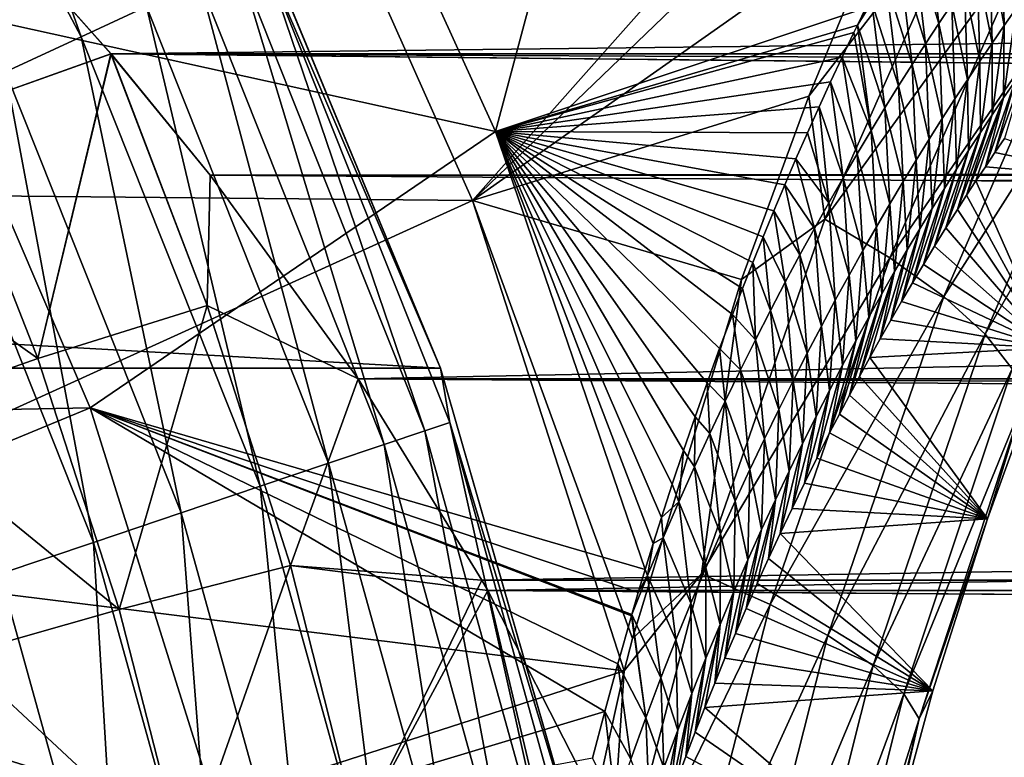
# Model space of a CAD drawing. Header units: metres. Extents: x -99 to 99, y -314 to 25.
# Tile 125 of 256: x -59.42 to -55.21, y 4.94 to 8.1. Entities that reach past the tile are written whole.
import ezdxf

# ---------------------------------------------------------------- set-up
doc = ezdxf.new("R2010")
doc.units = ezdxf.units.M
doc.layers.add('solid_K2442E1000C35', color=7, linetype='CONTINUOUS')

msp = doc.modelspace()

# ---------------------------------------------------------------- linework, layer by layer
at = {"layer": 'solid_K2442E1000C35'}
for points in [[(-54.89637, 10.238478, 103.714195), (-58.347538, 9.257094, 105.459549), (-57.484703, 7.322851, 105.459549)], [(-55.335217, 9.391547, 104.115356), (-54.89637, 10.238478, 103.714195), (-57.484703, 7.322851, 105.459549)], [(-56.709774, 10.154054, 81.183411), (-57.386185, 7.61794, 74.414452), (-58.206509, 9.419085, 74.414452)], [(-56.709774, 10.154054, 81.183411), (-55.803402, 8.14684, 81.179504), (-57.386185, 7.61794, 74.414452)], [(-59.86306, 10.010114, -0.894368), (-60.127197, 9.851189, -0.585731), (-59.158073, 8.023229, -0.585731)], [(-58.878304, 8.152664, -0.894368), (-59.86306, 10.010114, -0.894368), (-59.158073, 8.023229, -0.585731)], [(-59.158073, 8.023229, -0.585731), (-60.127197, 9.851189, -0.585731), (-59.482277, 7.873238, -0.335373)], [(-58.206509, 9.419085, 74.414452), (-57.386185, 7.61794, 74.414452), (-59.86005, 8.162285, 67.748955)], [(-55.71637, 8.569059, 104.461075), (-55.335217, 9.391547, 104.115356), (-57.484703, 7.322851, 105.459549)], [(-58.347538, 9.257094, 105.459549), (-62.313984, 8.842212, 106.922951), (-61.492214, 7.36167, 106.922951)], [(-57.484703, 7.322851, 105.459549), (-58.347538, 9.257094, 105.459549), (-61.492214, 7.36167, 106.922951)], [(-57.62252, 6.606075, -4), (-95.37748, 6.606075, -4), (-94.519592, 8.677193, -4)], [(-57.62252, 6.606075, -4), (-94.519592, 8.677193, -4), (-58.480408, 8.677193, -4)], [(-60.225098, 8.701192, 53.238091), (-59.754032, 7.692018, 53.94849), (-59.349613, 8.309488, 53.488091)], [(-60.225071, 8.701165, 28.76189), (-59.349655, 8.309536, 28.51194), (-59.754005, 7.69199, 28.051495)], [(-58.480408, 8.677193, -4), (-58.480621, 8.677675, -2.5), (-57.622334, 6.605581, -2.5)], [(-58.382481, 8.382056, -2.068888), (-57.622334, 6.605581, -2.5), (-58.480621, 8.677675, -2.5)], [(-57.62252, 6.606075, -4), (-58.480408, 8.677193, -4), (-57.622334, 6.605581, -2.5)], [(-55.344345, 8.678149, 104.237274), (-55.71637, 8.569059, 104.461075), (-56.047333, 7.768705, 104.75927)], [(-55.344345, 8.678149, 104.237274), (-56.047333, 7.768705, 104.75927), (-55.97826, 7.243179, 104.795738)], [(-55.344345, 8.678149, 104.237274), (-55.97826, 7.243179, 104.795738), (-55.084377, 8.481992, 104.04776)], [(-56.047333, 7.768705, 104.75927), (-55.71637, 8.569059, 104.461075), (-57.484703, 7.322851, 105.459549)], [(-12.15821, 8.504161, 53.356346), (-59.349613, 8.309488, 53.488091), (-59.030678, 7.949544, 53.720249)], [(-13.019067, 7.472677, 54.006119), (-12.15821, 8.504161, 53.356346), (-59.030678, 7.949544, 53.720249)], [(-55.491947, 8.079207, 82.661285), (-55.600475, 8.438293, 82.589478), (-55.542679, 8.522691, 83.01165)], [(-55.436203, 8.162609, 83.081535), (-55.491947, 8.079207, 82.661285), (-55.542679, 8.522691, 83.01165)], [(-55.97826, 7.243179, 104.795738), (-55.700413, 7.077904, 104.602196), (-55.084377, 8.481992, 104.04776)], [(-55.084377, 8.481992, 104.04776), (-55.700413, 7.077904, 104.602196), (-54.872246, 8.285969, 103.805794)], [(-55.211784, 8.071091, 84.684288), (-55.273178, 8.398225, 84.345131), (-55.220264, 8.472114, 84.767204)], [(-55.160755, 8.143713, 85.108543), (-55.211784, 8.071091, 84.684288), (-55.220264, 8.472114, 84.767204)], [(-55.548378, 7.993265, 82.241539), (-55.659012, 8.351308, 82.167763), (-55.600475, 8.438293, 82.589478)], [(-55.491947, 8.079207, 82.661285), (-55.548378, 7.993265, 82.241539), (-55.600475, 8.438293, 82.589478)], [(-58.382481, 8.382056, -2.068888), (-58.484512, 8.334851, -1.64741), (-57.688965, 6.338175, -1.64741)], [(-57.582428, 6.374072, -2.068888), (-57.622334, 6.605581, -2.5), (-58.382481, 8.382056, -2.068888)], [(-57.582428, 6.374072, -2.068888), (-58.382481, 8.382056, -2.068888), (-57.688965, 6.338175, -1.64741)], [(-55.2635, 7.996217, 84.260483), (-55.326809, 8.322054, 83.923477), (-55.273178, 8.398225, 84.345131)], [(-55.211784, 8.071091, 84.684288), (-55.2635, 7.996217, 84.260483), (-55.273178, 8.398225, 84.345131)], [(-55.605488, 7.904707, 81.822319), (-55.718281, 8.261652, 81.746536), (-55.659012, 8.351308, 82.167763)], [(-55.548378, 7.993265, 82.241539), (-55.605488, 7.904707, 81.822319), (-55.659012, 8.351308, 82.167763)], [(-59.754032, 7.692018, 53.94849), (-59.030678, 7.949544, 53.720249), (-59.349613, 8.309488, 53.488091)], [(-59.754005, 7.69199, 28.051495), (-59.349655, 8.309536, 28.51194), (-59.030655, 7.949519, 28.279734)], [(-59.349655, 8.309536, 28.51194), (59.349651, 8.309529, 28.511936), (59.030659, 7.94952, 28.279736)], [(-59.030655, 7.949519, 28.279734), (-59.349655, 8.309536, 28.51194), (59.030659, 7.94952, 28.279736)], [(-58.484512, 8.334851, -1.64741), (-58.651482, 8.257604, -1.25189), (-57.863308, 6.279433, -1.25189)], [(-57.688965, 6.338175, -1.64741), (-58.484512, 8.334851, -1.64741), (-57.863308, 6.279433, -1.25189)], [(-55.315891, 7.919029, 83.837166), (-55.381157, 8.243537, 83.502274), (-55.326809, 8.322054, 83.923477)], [(-55.2635, 7.996217, 84.260483), (-55.315891, 7.919029, 83.837166), (-55.326809, 8.322054, 83.923477)], [(-58.651482, 8.257604, -1.25189), (-58.878304, 8.152664, -0.894368), (-58.100147, 6.199633, -0.894368)], [(-57.863308, 6.279433, -1.25189), (-58.651482, 8.257604, -1.25189), (-58.100147, 6.199633, -0.894368)], [(-55.663261, 7.81344, 81.403656), (-55.778275, 8.169231, 81.325806), (-55.718281, 8.261652, 81.746536)], [(-55.605488, 7.904707, 81.822319), (-55.663261, 7.81344, 81.403656), (-55.718281, 8.261652, 81.746536)], [(-55.700413, 7.077904, 104.602196), (-55.469196, 6.912148, 104.355133), (-54.872246, 8.285969, 103.805794)], [(-54.872246, 8.285969, 103.805794), (-55.469196, 6.912148, 104.355133), (-54.715466, 8.097047, 103.519958)], [(-55.36895, 7.839462, 83.414352), (-55.436203, 8.162609, 83.081535), (-55.381157, 8.243537, 83.502274)], [(-55.315891, 7.919029, 83.837166), (-55.36895, 7.839462, 83.414352), (-55.381157, 8.243537, 83.502274)], [(-55.778275, 8.169231, 81.325806), (-55.839252, 8.073319, 80.903442), (-55.803402, 8.14684, 81.179504)], [(-55.721695, 7.719371, 80.985573), (-55.839252, 8.073319, 80.903442), (-55.778275, 8.169231, 81.325806)], [(-55.663261, 7.81344, 81.403656), (-55.721695, 7.719371, 80.985573), (-55.778275, 8.169231, 81.325806)], [(-59.86005, 8.162285, 67.748955), (-59.119659, 6.436971, 67.748955), (-61.692589, 6.387298, 61.214134)], [(-57.386185, 7.61794, 74.414452), (-59.119659, 6.436971, 67.748955), (-59.86005, 8.162285, 67.748955)], [(-58.878304, 8.152664, -0.894368), (-59.158073, 8.023229, -0.585731), (-58.392269, 6.101204, -0.585731)], [(-58.100147, 6.199633, -0.894368), (-58.878304, 8.152664, -0.894368), (-58.392269, 6.101204, -0.585731)], [(-55.803402, 8.14684, 81.179504), (-55.839252, 8.073319, 80.903442), (-57.386185, 7.61794, 74.414452)], [(-55.422665, 7.757453, 82.992058), (-55.491947, 8.079207, 82.661285), (-55.436203, 8.162609, 83.081535)], [(-55.36895, 7.839462, 83.414352), (-55.422665, 7.757453, 82.992058), (-55.436203, 8.162609, 83.081535)], [(-55.214256, 7.762315, 85.126862), (-55.211784, 8.071091, 84.684288), (-55.160755, 8.143713, 85.108543)], [(-55.165508, 7.833104, 85.550957), (-55.214256, 7.762315, 85.126862), (-55.160755, 8.143713, 85.108543)], [(-55.469196, 6.912148, 104.355133), (-55.292816, 6.751802, 104.063324), (-54.715466, 8.097047, 103.519958)], [(-54.715466, 8.097047, 103.519958), (-55.292816, 6.751802, 104.063324), (-54.619602, 7.921934, 103.200394)], [(-55.839252, 8.073319, 80.903442), (-55.854671, 8.041409, 80.785332), (-57.386185, 7.61794, 74.414452)], [(-55.854671, 8.041409, 80.785332), (-55.905197, 7.93579, 80.401192), (-57.386185, 7.61794, 74.414452)], [(-55.780773, 7.622404, 80.5681), (-55.905197, 7.93579, 80.401192), (-55.854671, 8.041409, 80.785332)], [(-55.780773, 7.622404, 80.5681), (-55.854671, 8.041409, 80.785332), (-55.839252, 8.073319, 80.903442)], [(-55.721695, 7.719371, 80.985573), (-55.780773, 7.622404, 80.5681), (-55.839252, 8.073319, 80.903442)], [(-55.477024, 7.67294, 82.57032), (-55.548378, 7.993265, 82.241539), (-55.491947, 8.079207, 82.661285)], [(-55.422665, 7.757453, 82.992058), (-55.477024, 7.67294, 82.57032), (-55.491947, 8.079207, 82.661285)], [(-55.263649, 7.689326, 84.703255), (-55.2635, 7.996217, 84.260483), (-55.211784, 8.071091, 84.684288)], [(-55.214256, 7.762315, 85.126862), (-55.263649, 7.689326, 84.703255), (-55.211784, 8.071091, 84.684288)], [(-59.158073, 8.023229, -0.585731), (-59.482277, 7.873238, -0.335373), (-58.730785, 5.987145, -0.335373)], [(-58.392269, 6.101204, -0.585731), (-59.158073, 8.023229, -0.585731), (-58.730785, 5.987145, -0.335373)], [(-55.532021, 7.585855, 82.149155), (-55.605488, 7.904707, 81.822319), (-55.548378, 7.993265, 82.241539)], [(-55.477024, 7.67294, 82.57032), (-55.532021, 7.585855, 82.149155), (-55.548378, 7.993265, 82.241539)], [(-55.313675, 7.614085, 84.280151), (-55.315891, 7.919029, 83.837166), (-55.2635, 7.996217, 84.260483)], [(-55.263649, 7.689326, 84.703255), (-55.313675, 7.614085, 84.280151), (-55.2635, 7.996217, 84.260483)], [(-59.754032, 7.692018, 53.94849), (-59.343475, 6.647764, 54.589268), (-59.030678, 7.949544, 53.720249)], [(-59.754005, 7.69199, 28.051495), (-59.030655, 7.949519, 28.279734), (-59.343452, 6.647737, 27.410719)], [(-59.343475, 6.647764, 54.589268), (-58.618832, 6.874066, 54.346699), (-59.030678, 7.949544, 53.720249)], [(-58.618813, 6.874042, 27.65329), (-59.343452, 6.647737, 27.410719), (-59.030655, 7.949519, 28.279734)], [(-13.019067, 7.472677, 54.006119), (-59.030678, 7.949544, 53.720249), (-58.606133, 7.431692, 54.029579)], [(-58.618832, 6.874066, 54.346699), (-58.606133, 7.431692, 54.029579), (-59.030678, 7.949544, 53.720249)], [(-59.030655, 7.949519, 28.279734), (59.030659, 7.94952, 28.279736), (58.606163, 7.431736, 27.970446)], [(-58.606171, 7.431741, 27.970448), (-59.030655, 7.949519, 28.279734), (58.606163, 7.431736, 27.970446)], [(-58.618813, 6.874042, 27.65329), (-59.030655, 7.949519, 28.279734), (-58.606171, 7.431741, 27.970448)], [(-55.905197, 7.93579, 80.401192), (-55.954933, 7.830019, 80.02697), (-57.386185, 7.61794, 74.414452)], [(-55.840492, 7.522447, 80.151268), (-55.954933, 7.830019, 80.02697), (-55.905197, 7.93579, 80.401192)], [(-55.780773, 7.622404, 80.5681), (-55.840492, 7.522447, 80.151268), (-55.905197, 7.93579, 80.401192)], [(-55.364326, 7.536529, 83.857582), (-55.36895, 7.839462, 83.414352), (-55.315891, 7.919029, 83.837166)], [(-55.313675, 7.614085, 84.280151), (-55.364326, 7.536529, 83.857582), (-55.315891, 7.919029, 83.837166)], [(-55.292816, 6.751802, 104.063324), (-55.177536, 6.60256, 103.737114), (-54.619602, 7.921934, 103.200394)], [(-59.482277, 7.873238, -0.335373), (-59.841034, 7.707258, -0.150918), (-59.105389, 5.860927, -0.150918)], [(-58.730785, 5.987145, -0.335373), (-59.482277, 7.873238, -0.335373), (-59.105389, 5.860927, -0.150918)], [(-55.587643, 7.496114, 81.7286), (-55.663261, 7.81344, 81.403656), (-55.605488, 7.904707, 81.822319)], [(-55.532021, 7.585855, 82.149155), (-55.587643, 7.496114, 81.7286), (-55.605488, 7.904707, 81.822319)], [(-55.117416, 7.901736, 85.975502), (-55.210884, 7.587795, 86.303596), (-55.251759, 7.527821, 85.928139)], [(-55.117416, 7.901736, 85.975502), (-55.251759, 7.527821, 85.928139), (-55.165508, 7.833104, 85.550957)], [(-55.415588, 7.456597, 83.435562), (-55.422665, 7.757453, 82.992058), (-55.36895, 7.839462, 83.414352)], [(-55.364326, 7.536529, 83.857582), (-55.415588, 7.456597, 83.435562), (-55.36895, 7.839462, 83.414352)], [(-55.165508, 7.833104, 85.550957), (-55.251759, 7.527821, 85.928139), (-55.29229, 7.467501, 85.559418)], [(-55.165508, 7.833104, 85.550957), (-55.29229, 7.467501, 85.559418), (-55.214256, 7.762315, 85.126862)], [(-55.954933, 7.830019, 80.02697), (-56.00349, 7.724024, 79.663734), (-57.386185, 7.61794, 74.414452)], [(-55.900837, 7.419389, 79.735107), (-56.00349, 7.724024, 79.663734), (-55.954933, 7.830019, 80.02697)], [(-55.840492, 7.522447, 80.151268), (-55.900837, 7.419389, 79.735107), (-55.954933, 7.830019, 80.02697)], [(-55.643879, 7.403626, 81.308678), (-55.721695, 7.719371, 80.985573), (-55.663261, 7.81344, 81.403656)], [(-55.587643, 7.496114, 81.7286), (-55.643879, 7.403626, 81.308678), (-55.663261, 7.81344, 81.403656)], [(-56.334999, 6.985889, 105.016922), (-56.047333, 7.768705, 104.75927), (-57.484703, 7.322851, 105.459549)], [(-55.97826, 7.243179, 104.795738), (-56.047333, 7.768705, 104.75927), (-56.334999, 6.985889, 105.016922)], [(-55.467453, 7.374228, 83.01413), (-55.477024, 7.67294, 82.57032), (-55.422665, 7.757453, 82.992058)], [(-55.415588, 7.456597, 83.435562), (-55.467453, 7.374228, 83.01413), (-55.422665, 7.757453, 82.992058)], [(-55.214256, 7.762315, 85.126862), (-55.332474, 7.406833, 85.197456), (-55.372372, 7.345586, 84.843231)], [(-55.214256, 7.762315, 85.126862), (-55.372372, 7.345586, 84.843231), (-55.263649, 7.689326, 84.703255)], [(-55.214256, 7.762315, 85.126862), (-55.29229, 7.467501, 85.559418), (-55.332474, 7.406833, 85.197456)], [(-59.105389, 5.860927, -0.150918), (-59.841034, 7.707258, -0.150918), (-59.504673, 5.726392, -0.037981)], [(-56.00349, 7.724024, 79.663734), (-56.053253, 7.612741, 79.293953), (-57.386185, 7.61794, 74.414452)], [(-55.9618, 7.313093, 79.319664), (-56.053253, 7.612741, 79.293953), (-56.00349, 7.724024, 79.663734)], [(-55.900837, 7.419389, 79.735107), (-55.9618, 7.313093, 79.319664), (-56.00349, 7.724024, 79.663734)], [(-55.700714, 7.308298, 80.889427), (-55.780773, 7.622404, 80.5681), (-55.721695, 7.719371, 80.985573)], [(-55.643879, 7.403626, 81.308678), (-55.700714, 7.308298, 80.889427), (-55.721695, 7.719371, 80.985573)], [(-60.417999, 7.411188, 54.328541), (-59.343475, 6.647764, 54.589268), (-59.754032, 7.692018, 53.94849)], [(-59.754005, 7.69199, 28.051495), (-59.343452, 6.647737, 27.410719), (-60.417969, 7.411155, 27.671444)], [(-55.519905, 7.289359, 82.593307), (-55.532021, 7.585855, 82.149155), (-55.477024, 7.67294, 82.57032)], [(-55.467453, 7.374228, 83.01413), (-55.519905, 7.289359, 82.593307), (-55.477024, 7.67294, 82.57032)], [(-55.263649, 7.689326, 84.703255), (-55.372372, 7.345586, 84.843231), (-55.411968, 7.283834, 84.496391)], [(-55.263649, 7.689326, 84.703255), (-55.411968, 7.283834, 84.496391), (-55.313675, 7.614085, 84.280151)], [(-55.758137, 7.210037, 80.470879), (-55.840492, 7.522447, 80.151268), (-55.780773, 7.622404, 80.5681)], [(-55.700714, 7.308298, 80.889427), (-55.758137, 7.210037, 80.470879), (-55.780773, 7.622404, 80.5681)], [(-57.386185, 7.61794, 74.414452), (-56.746418, 5.74557, 74.400764), (-59.119659, 6.436971, 67.748955)], [(-56.712048, 5.856453, 74.634079), (-56.746418, 5.74557, 74.400764), (-57.386185, 7.61794, 74.414452)], [(-56.676819, 5.968161, 74.874725), (-56.712048, 5.856453, 74.634079), (-57.386185, 7.61794, 74.414452)], [(-56.630737, 6.110675, 75.190994), (-56.676819, 5.968161, 74.874725), (-57.386185, 7.61794, 74.414452)], [(-56.582741, 6.254098, 75.521194), (-56.630737, 6.110675, 75.190994), (-57.386185, 7.61794, 74.414452)], [(-56.532867, 6.398377, 75.865585), (-56.582741, 6.254098, 75.521194), (-57.386185, 7.61794, 74.414452)], [(-56.481495, 6.543662, 76.223419), (-56.532867, 6.398377, 75.865585), (-57.386185, 7.61794, 74.414452)], [(-56.428322, 6.689711, 76.596016), (-56.481495, 6.543662, 76.223419), (-57.386185, 7.61794, 74.414452)], [(-56.373039, 6.836268, 76.984726), (-56.428322, 6.689711, 76.596016), (-57.386185, 7.61794, 74.414452)], [(-56.330418, 6.946568, 77.286407), (-56.373039, 6.836268, 76.984726), (-57.386185, 7.61794, 74.414452)], [(-56.28693, 7.057223, 77.596611), (-56.330418, 6.946568, 77.286407), (-57.386185, 7.61794, 74.414452)], [(-56.242432, 7.168126, 77.916031), (-56.28693, 7.057223, 77.596611), (-57.386185, 7.61794, 74.414452)], [(-56.19677, 7.279167, 78.245369), (-56.242432, 7.168126, 77.916031), (-57.386185, 7.61794, 74.414452)], [(-56.149834, 7.390241, 78.585251), (-56.19677, 7.279167, 78.245369), (-57.386185, 7.61794, 74.414452)], [(-56.101982, 7.501441, 78.934738), (-56.149834, 7.390241, 78.585251), (-57.386185, 7.61794, 74.414452)], [(-56.053253, 7.612741, 79.293953), (-56.101982, 7.501441, 78.934738), (-57.386185, 7.61794, 74.414452)], [(-55.9618, 7.313093, 79.319664), (-56.101982, 7.501441, 78.934738), (-56.053253, 7.612741, 79.293953)], [(-55.572933, 7.201925, 82.173126), (-55.587643, 7.496114, 81.7286), (-55.532021, 7.585855, 82.149155)], [(-55.519905, 7.289359, 82.593307), (-55.572933, 7.201925, 82.173126), (-55.532021, 7.585855, 82.149155)], [(-55.313675, 7.614085, 84.280151), (-55.411968, 7.283834, 84.496391), (-55.460976, 7.206076, 84.072586)], [(-55.313675, 7.614085, 84.280151), (-55.460976, 7.206076, 84.072586), (-55.364326, 7.536529, 83.857582)], [(-54.719242, 7.418701, 102.604385), (-55.251759, 7.527821, 85.928139), (-55.210884, 7.587795, 86.303596)], [(-55.364326, 7.536529, 83.857582), (-55.460976, 7.206076, 84.072586), (-55.509396, 7.127858, 83.658836)], [(-55.364326, 7.536529, 83.857582), (-55.509396, 7.127858, 83.658836), (-55.415588, 7.456597, 83.435562)], [(-56.023365, 7.20342, 78.904976), (-56.149834, 7.390241, 78.585251), (-56.101982, 7.501441, 78.934738)], [(-55.9618, 7.313093, 79.319664), (-56.023365, 7.20342, 78.904976), (-56.101982, 7.501441, 78.934738)], [(-55.816139, 7.108748, 80.053078), (-55.900837, 7.419389, 79.735107), (-55.840492, 7.522447, 80.151268)], [(-55.758137, 7.210037, 80.470879), (-55.816139, 7.108748, 80.053078), (-55.840492, 7.522447, 80.151268)], [(-55.626526, 7.111842, 81.753616), (-55.643879, 7.403626, 81.308678), (-55.587643, 7.496114, 81.7286)], [(-55.572933, 7.201925, 82.173126), (-55.626526, 7.111842, 81.753616), (-55.587643, 7.496114, 81.7286)], [(-54.719242, 7.418701, 102.604385), (-55.29229, 7.467501, 85.559418), (-55.251759, 7.527821, 85.928139)], [(-13.019067, 7.472677, 54.006119), (-58.606133, 7.431692, 54.029579), (-57.974464, 6.560162, 54.489414)], [(-13.735654, 6.414261, 54.559399), (-13.019067, 7.472677, 54.006119), (-57.974464, 6.560162, 54.489414)], [(-55.415588, 7.456597, 83.435562), (-55.509396, 7.127858, 83.658836), (-55.557171, 7.049366, 83.254326)], [(-55.415588, 7.456597, 83.435562), (-55.557171, 7.049366, 83.254326), (-55.467453, 7.374228, 83.01413)], [(-54.719242, 7.418701, 102.604385), (-55.332474, 7.406833, 85.197456), (-55.29229, 7.467501, 85.559418)], [(-60.417999, 7.411188, 54.328541), (-60.020428, 6.409606, 54.968288), (-59.343475, 6.647764, 54.589268)], [(-59.343452, 6.647737, 27.410719), (-60.020401, 6.409575, 27.031698), (-60.417969, 7.411155, 27.671444)], [(-58.618832, 6.874066, 54.346699), (-57.974464, 6.560162, 54.489414), (-58.606133, 7.431692, 54.029579)], [(-58.618813, 6.874042, 27.65329), (-58.606171, 7.431741, 27.970448), (-57.974499, 6.560215, 27.510612)], [(-58.606171, 7.431741, 27.970448), (58.606163, 7.431736, 27.970446), (57.974495, 6.560209, 27.510609)], [(-57.974499, 6.560215, 27.510612), (-58.606171, 7.431741, 27.970448), (57.974495, 6.560209, 27.510609)], [(-55.874702, 7.00431, 79.636055), (-55.9618, 7.313093, 79.319664), (-55.900837, 7.419389, 79.735107)], [(-55.816139, 7.108748, 80.053078), (-55.874702, 7.00431, 79.636055), (-55.900837, 7.419389, 79.735107)], [(-54.719242, 7.418701, 102.604385), (-55.018116, 6.693447, 102.903374), (-55.332474, 7.406833, 85.197456)], [(-56.085522, 7.090229, 78.491081), (-56.19677, 7.279167, 78.245369), (-56.149834, 7.390241, 78.585251)], [(-56.023365, 7.20342, 78.904976), (-56.085522, 7.090229, 78.491081), (-56.149834, 7.390241, 78.585251)], [(-55.680668, 7.019022, 81.334824), (-55.700714, 7.308298, 80.889427), (-55.643879, 7.403626, 81.308678)], [(-55.626526, 7.111842, 81.753616), (-55.680668, 7.019022, 81.334824), (-55.643879, 7.403626, 81.308678)], [(-55.467453, 7.374228, 83.01413), (-55.557171, 7.049366, 83.254326), (-55.604324, 6.970494, 82.859596)], [(-55.467453, 7.374228, 83.01413), (-55.604324, 6.970494, 82.859596), (-55.519905, 7.289359, 82.593307)], [(-55.018116, 6.693447, 102.903374), (-55.372372, 7.345586, 84.843231), (-55.332474, 7.406833, 85.197456)], [(-57.484703, 7.322851, 105.459549), (-61.492214, 7.36167, 106.922951), (-60.824448, 5.805587, 106.922951)], [(-55.018116, 6.693447, 102.903374), (-55.411968, 7.283834, 84.496391), (-55.372372, 7.345586, 84.843231)], [(-56.83717, 5.312611, 105.463432), (-57.484703, 7.322851, 105.459549), (-60.824448, 5.805587, 106.922951)], [(-56.801498, 5.450111, 105.431847), (-57.484703, 7.322851, 105.459549), (-56.83717, 5.312611, 105.463432)], [(-56.801498, 5.450111, 105.431847), (-56.334999, 6.985889, 105.016922), (-57.484703, 7.322851, 105.459549)], [(-55.933811, 6.896585, 79.219879), (-56.023365, 7.20342, 78.904976), (-55.9618, 7.313093, 79.319664)], [(-55.874702, 7.00431, 79.636055), (-55.933811, 6.896585, 79.219879), (-55.9618, 7.313093, 79.319664)], [(-55.735344, 6.923373, 80.916786), (-55.758137, 7.210037, 80.470879), (-55.700714, 7.308298, 80.889427)], [(-55.680668, 7.019022, 81.334824), (-55.735344, 6.923373, 80.916786), (-55.700714, 7.308298, 80.889427)], [(-55.519905, 7.289359, 82.593307), (-55.604324, 6.970494, 82.859596), (-55.650883, 6.89112, 82.475204)], [(-55.519905, 7.289359, 82.593307), (-55.650883, 6.89112, 82.475204), (-55.572933, 7.201925, 82.173126)], [(-55.018116, 6.693447, 102.903374), (-55.460976, 7.206076, 84.072586), (-55.411968, 7.283834, 84.496391)], [(-55.97826, 7.243179, 104.795738), (-56.334999, 6.985889, 105.016922), (-56.505886, 5.727134, 105.254807)], [(-55.97826, 7.243179, 104.795738), (-56.505886, 5.727134, 105.254807), (-55.700413, 7.077904, 104.602196)], [(-56.148258, 6.973378, 78.078026), (-56.242432, 7.168126, 77.916031), (-56.19677, 7.279167, 78.245369)], [(-56.085522, 7.090229, 78.491081), (-56.148258, 6.973378, 78.078026), (-56.19677, 7.279167, 78.245369)], [(-55.993458, 6.785437, 78.804588), (-56.085522, 7.090229, 78.491081), (-56.023365, 7.20342, 78.904976)], [(-55.933811, 6.896585, 79.219879), (-55.993458, 6.785437, 78.804588), (-56.023365, 7.20342, 78.904976)], [(-55.790539, 6.824808, 80.49955), (-55.816139, 7.108748, 80.053078), (-55.758137, 7.210037, 80.470879)], [(-55.735344, 6.923373, 80.916786), (-55.790539, 6.824808, 80.49955), (-55.758137, 7.210037, 80.470879)], [(-55.572933, 7.201925, 82.173126), (-55.650883, 6.89112, 82.475204), (-55.696815, 6.811375, 82.100449)], [(-55.572933, 7.201925, 82.173126), (-55.696815, 6.811375, 82.100449), (-55.626526, 7.111842, 81.753616)], [(-55.018116, 6.693447, 102.903374), (-55.509396, 7.127858, 83.658836), (-55.460976, 7.206076, 84.072586)], [(-56.211559, 6.852682, 77.665871), (-56.28693, 7.057223, 77.596611), (-56.242432, 7.168126, 77.916031)], [(-56.148258, 6.973378, 78.078026), (-56.211559, 6.852682, 77.665871), (-56.242432, 7.168126, 77.916031)], [(-55.018116, 6.693447, 102.903374), (-55.557171, 7.049366, 83.254326), (-55.509396, 7.127858, 83.658836)], [(-56.505886, 5.727134, 105.254807), (-56.21294, 5.595411, 105.057808), (-55.700413, 7.077904, 104.602196)], [(-55.700413, 7.077904, 104.602196), (-56.21294, 5.595411, 105.057808), (-55.469196, 6.912148, 104.355133)], [(-56.053619, 6.67073, 78.390244), (-56.148258, 6.973378, 78.078026), (-56.085522, 7.090229, 78.491081)], [(-55.993458, 6.785437, 78.804588), (-56.053619, 6.67073, 78.390244), (-56.085522, 7.090229, 78.491081)], [(-55.846241, 6.723231, 80.083145), (-55.874702, 7.00431, 79.636055), (-55.816139, 7.108748, 80.053078)], [(-55.790539, 6.824808, 80.49955), (-55.846241, 6.723231, 80.083145), (-55.816139, 7.108748, 80.053078)], [(-55.626526, 7.111842, 81.753616), (-55.696815, 6.811375, 82.100449), (-55.742085, 6.731389, 81.734634)], [(-55.626526, 7.111842, 81.753616), (-55.742085, 6.731389, 81.734634), (-55.680668, 7.019022, 81.334824)], [(-56.275414, 6.727929, 77.254677), (-56.330418, 6.946568, 77.286407), (-56.28693, 7.057223, 77.596611)], [(-56.211559, 6.852682, 77.665871), (-56.275414, 6.727929, 77.254677), (-56.28693, 7.057223, 77.596611)], [(-55.018116, 6.693447, 102.903374), (-55.604324, 6.970494, 82.859596), (-55.557171, 7.049366, 83.254326)], [(-55.902431, 6.618522, 79.667633), (-55.933811, 6.896585, 79.219879), (-55.874702, 7.00431, 79.636055)], [(-55.846241, 6.723231, 80.083145), (-55.902431, 6.618522, 79.667633), (-55.874702, 7.00431, 79.636055)], [(-55.680668, 7.019022, 81.334824), (-55.786663, 6.651294, 81.377075), (-55.830551, 6.57108, 81.027885)], [(-55.680668, 7.019022, 81.334824), (-55.830551, 6.57108, 81.027885), (-55.735344, 6.923373, 80.916786)], [(-55.680668, 7.019022, 81.334824), (-55.742085, 6.731389, 81.734634), (-55.786663, 6.651294, 81.377075)], [(-56.505886, 5.727134, 105.254807), (-56.334999, 6.985889, 105.016922), (-56.801498, 5.450111, 105.431847)], [(-56.275414, 6.727929, 77.254677), (-56.373039, 6.836268, 76.984726), (-56.330418, 6.946568, 77.286407)], [(-56.114281, 6.55231, 77.976891), (-56.211559, 6.852682, 77.665871), (-56.148258, 6.973378, 78.078026)], [(-56.053619, 6.67073, 78.390244), (-56.114281, 6.55231, 77.976891), (-56.148258, 6.973378, 78.078026)], [(-55.018116, 6.693447, 102.903374), (-55.650883, 6.89112, 82.475204), (-55.604324, 6.970494, 82.859596)], [(-56.21294, 5.595411, 105.057808), (-55.965553, 5.462911, 104.806381), (-55.469196, 6.912148, 104.355133)], [(-55.469196, 6.912148, 104.355133), (-55.965553, 5.462911, 104.806381), (-55.292816, 6.751802, 104.063324)], [(-55.735344, 6.923373, 80.916786), (-55.830551, 6.57108, 81.027885), (-55.873779, 6.490608, 80.68782)], [(-55.735344, 6.923373, 80.916786), (-55.873779, 6.490608, 80.68782), (-55.790539, 6.824808, 80.49955)], [(-59.343475, 6.647764, 54.589268), (-58.996323, 5.574358, 55.151608), (-58.618832, 6.874066, 54.346699)], [(-58.618813, 6.874042, 27.65329), (-58.996304, 5.574329, 26.848385), (-59.343452, 6.647737, 27.410719)], [(-58.996323, 5.574358, 55.151608), (-58.263161, 5.761984, 54.899616), (-58.618832, 6.874066, 54.346699)], [(-58.618813, 6.874042, 27.65329), (-58.263142, 5.761958, 27.100372), (-58.996304, 5.574329, 26.848385)], [(-58.618832, 6.874066, 54.346699), (-58.263161, 5.761984, 54.899616), (-57.974464, 6.560162, 54.489414)], [(-58.618813, 6.874042, 27.65329), (-57.974499, 6.560215, 27.510612), (-58.263142, 5.761958, 27.100372)], [(-55.959095, 6.510549, 79.253075), (-55.993458, 6.785437, 78.804588), (-55.933811, 6.896585, 79.219879)], [(-55.902431, 6.618522, 79.667633), (-55.959095, 6.510549, 79.253075), (-55.933811, 6.896585, 79.219879)], [(-55.018116, 6.693447, 102.903374), (-55.696815, 6.811375, 82.100449), (-55.650883, 6.89112, 82.475204)], [(-56.339809, 6.598907, 76.844513), (-56.428322, 6.689711, 76.596016), (-56.373039, 6.836268, 76.984726)], [(-56.275414, 6.727929, 77.254677), (-56.339809, 6.598907, 76.844513), (-56.373039, 6.836268, 76.984726)], [(-56.17543, 6.429978, 77.564629), (-56.275414, 6.727929, 77.254677), (-56.211559, 6.852682, 77.665871)], [(-56.114281, 6.55231, 77.976891), (-56.17543, 6.429978, 77.564629), (-56.211559, 6.852682, 77.665871)], [(-55.790539, 6.824808, 80.49955), (-55.873779, 6.490608, 80.68782), (-55.916325, 6.409971, 80.356331)], [(-55.790539, 6.824808, 80.49955), (-55.916325, 6.409971, 80.356331), (-55.846241, 6.723231, 80.083145)], [(-56.016209, 6.399181, 78.839539), (-56.053619, 6.67073, 78.390244), (-55.993458, 6.785437, 78.804588)], [(-55.959095, 6.510549, 79.253075), (-56.016209, 6.399181, 78.839539), (-55.993458, 6.785437, 78.804588)], [(-55.018116, 6.693447, 102.903374), (-55.742085, 6.731389, 81.734634), (-55.696815, 6.811375, 82.100449)], [(-55.965553, 5.462911, 104.806381), (-55.772503, 5.334342, 104.509438), (-55.292816, 6.751802, 104.063324)], [(-55.292816, 6.751802, 104.063324), (-55.772503, 5.334342, 104.509438), (-55.177536, 6.60256, 103.737114)], [(-56.237041, 6.303529, 77.153526), (-56.339809, 6.598907, 76.844513), (-56.275414, 6.727929, 77.254677)], [(-56.17543, 6.429978, 77.564629), (-56.237041, 6.303529, 77.153526), (-56.275414, 6.727929, 77.254677)], [(-55.846241, 6.723231, 80.083145), (-55.916325, 6.409971, 80.356331), (-55.958176, 6.329263, 80.032837)], [(-55.846241, 6.723231, 80.083145), (-55.958176, 6.329263, 80.032837), (-55.902431, 6.618522, 79.667633)], [(-55.018116, 6.693447, 102.903374), (-55.786663, 6.651294, 81.377075), (-55.742085, 6.731389, 81.734634)], [(-55.018116, 6.693447, 102.903374), (-55.283714, 5.962236, 103.167442), (-55.786663, 6.651294, 81.377075)], [(-55.127449, 6.469708, 103.388092), (-55.283714, 5.962236, 103.167442), (-55.018116, 6.693447, 102.903374)], [(-56.404724, 6.465399, 76.43544), (-56.481495, 6.543662, 76.223419), (-56.428322, 6.689711, 76.596016)], [(-56.339809, 6.598907, 76.844513), (-56.404724, 6.465399, 76.43544), (-56.428322, 6.689711, 76.596016)], [(-56.073753, 6.284288, 78.427078), (-56.114281, 6.55231, 77.976891), (-56.053619, 6.67073, 78.390244)], [(-56.016209, 6.399181, 78.839539), (-56.073753, 6.284288, 78.427078), (-56.053619, 6.67073, 78.390244)], [(-60.020428, 6.409606, 54.968288), (-58.996323, 5.574358, 55.151608), (-59.343475, 6.647764, 54.589268)], [(-59.343452, 6.647737, 27.410719), (-58.996304, 5.574329, 26.848385), (-60.020401, 6.409575, 27.031698)], [(-55.902431, 6.618522, 79.667633), (-55.958176, 6.329263, 80.032837), (-56.012875, 6.221707, 79.612923)], [(-55.902431, 6.618522, 79.667633), (-56.012875, 6.221707, 79.612923), (-55.959095, 6.510549, 79.253075)], [(-55.283714, 5.962236, 103.167442), (-55.830551, 6.57108, 81.027885), (-55.786663, 6.651294, 81.377075)], [(-57.001354, 4.450076, -4), (-95.998642, 4.450076, -4), (-95.37748, 6.606075, -4)], [(-57.001354, 4.450076, -4), (-95.37748, 6.606075, -4), (-57.62252, 6.606075, -4)], [(-57.62252, 6.606075, -4), (-57.622334, 6.605581, -2.5), (-57.001442, 4.450418, -2.5)], [(-57.001354, 4.450076, -4), (-57.62252, 6.606075, -4), (-57.001442, 4.450418, -2.5)], [(-57.582428, 6.374072, -2.068888), (-57.001442, 4.450418, -2.5), (-57.622334, 6.605581, -2.5)], [(-56.299095, 6.172757, 76.743668), (-56.404724, 6.465399, 76.43544), (-56.339809, 6.598907, 76.844513)], [(-56.237041, 6.303529, 77.153526), (-56.299095, 6.172757, 76.743668), (-56.339809, 6.598907, 76.844513)], [(-55.283714, 5.962236, 103.167442), (-55.873779, 6.490608, 80.68782), (-55.830551, 6.57108, 81.027885)], [(-55.772503, 5.334342, 104.509438), (-55.640636, 5.21427, 104.177521), (-55.177536, 6.60256, 103.737114)], [(-55.177536, 6.60256, 103.737114), (-55.640636, 5.21427, 104.177521), (-55.127449, 6.469708, 103.388092)], [(-58.263161, 5.761984, 54.899616), (-57.44466, 5.69908, 54.875175), (-57.974464, 6.560162, 54.489414)], [(-58.263142, 5.761958, 27.100372), (-57.974499, 6.560215, 27.510612), (-57.444687, 5.699134, 27.124847)], [(-57.974499, 6.560215, 27.510612), (57.974495, 6.560209, 27.510609), (57.444687, 5.699128, 27.124844)], [(-57.444687, 5.699134, 27.124847), (-57.974499, 6.560215, 27.510612), (57.444687, 5.699128, 27.124844)], [(-13.735654, 6.414261, 54.559399), (-57.974464, 6.560162, 54.489414), (-57.44466, 5.69908, 54.875175)], [(-56.470142, 6.327138, 76.027557), (-56.532867, 6.398377, 75.865585), (-56.481495, 6.543662, 76.223419)], [(-56.404724, 6.465399, 76.43544), (-56.470142, 6.327138, 76.027557), (-56.481495, 6.543662, 76.223419)], [(-56.131714, 6.165716, 78.015778), (-56.17543, 6.429978, 77.564629), (-56.114281, 6.55231, 77.976891)], [(-56.073753, 6.284288, 78.427078), (-56.131714, 6.165716, 78.015778), (-56.114281, 6.55231, 77.976891)], [(-55.959095, 6.510549, 79.253075), (-56.012875, 6.221707, 79.612923), (-56.066315, 6.114161, 79.206543)], [(-55.959095, 6.510549, 79.253075), (-56.066315, 6.114161, 79.206543), (-56.016209, 6.399181, 78.839539)], [(-55.283714, 5.962236, 103.167442), (-55.916325, 6.409971, 80.356331), (-55.873779, 6.490608, 80.68782)], [(-56.361576, 6.037438, 76.335144), (-56.470142, 6.327138, 76.027557), (-56.404724, 6.465399, 76.43544)], [(-56.299095, 6.172757, 76.743668), (-56.361576, 6.037438, 76.335144), (-56.404724, 6.465399, 76.43544)], [(-55.640636, 5.21427, 104.177521), (-55.574642, 5.106948, 103.822411), (-55.127449, 6.469708, 103.388092)], [(-55.127449, 6.469708, 103.388092), (-55.574642, 5.106948, 103.822411), (-55.283714, 5.962236, 103.167442)], [(-59.119659, 6.436971, 67.748955), (-61.346252, 5.515514, 61.214134), (-61.692589, 6.387298, 61.214134)], [(-59.119659, 6.436971, 67.748955), (-58.557617, 4.645605, 67.748955), (-61.346252, 5.515514, 61.214134)], [(-60.020428, 6.409606, 54.968288), (-59.683128, 5.378693, 55.53054), (-58.996323, 5.574358, 55.151608)], [(-58.996304, 5.574329, 26.848385), (-59.683105, 5.378662, 26.469452), (-60.020401, 6.409575, 27.031698)], [(-56.919746, 5.138793, 73.232353), (-58.557617, 4.645605, 67.748955), (-59.119659, 6.436971, 67.748955)], [(-56.864197, 5.341626, 73.604378), (-56.919746, 5.138793, 73.232353), (-59.119659, 6.436971, 67.748955)], [(-56.805511, 5.547729, 74.000557), (-56.864197, 5.341626, 73.604378), (-59.119659, 6.436971, 67.748955)], [(-56.804157, 5.552377, 74.00972), (-56.805511, 5.547729, 74.000557), (-59.119659, 6.436971, 67.748955)], [(-56.776443, 5.646375, 74.197433), (-56.804157, 5.552377, 74.00972), (-59.119659, 6.436971, 67.748955)], [(-56.746418, 5.74557, 74.400764), (-56.776443, 5.646375, 74.197433), (-59.119659, 6.436971, 67.748955)], [(-13.735654, 6.414261, 54.559399), (-57.44466, 5.69908, 54.875175), (-57.420052, 5.655217, 54.893112)], [(-14.317243, 5.343435, 55.01598), (-13.735654, 6.414261, 54.559399), (-57.420052, 5.655217, 54.893112)], [(-56.190067, 6.043271, 77.605728), (-56.237041, 6.303529, 77.153526), (-56.17543, 6.429978, 77.564629)], [(-56.131714, 6.165716, 78.015778), (-56.190067, 6.043271, 77.605728), (-56.17543, 6.429978, 77.564629)], [(-56.016209, 6.399181, 78.839539), (-56.066315, 6.114161, 79.206543), (-56.118519, 6.00656, 78.814079)], [(-56.016209, 6.399181, 78.839539), (-56.118519, 6.00656, 78.814079), (-56.073753, 6.284288, 78.427078)], [(-55.283714, 5.962236, 103.167442), (-55.958176, 6.329263, 80.032837), (-55.916325, 6.409971, 80.356331)], [(-57.582428, 6.374072, -2.068888), (-57.688965, 6.338175, -1.64741), (-57.11396, 4.26719, -1.64741)], [(-57.004166, 4.291358, -2.068888), (-57.001442, 4.450418, -2.5), (-57.582428, 6.374072, -2.068888)], [(-57.004166, 4.291358, -2.068888), (-57.582428, 6.374072, -2.068888), (-57.11396, 4.26719, -1.64741)], [(-56.536053, 6.183796, 75.620956), (-56.582741, 6.254098, 75.521194), (-56.532867, 6.398377, 75.865585)], [(-56.470142, 6.327138, 76.027557), (-56.536053, 6.183796, 75.620956), (-56.532867, 6.398377, 75.865585)], [(-57.688965, 6.338175, -1.64741), (-57.863308, 6.279433, -1.25189), (-57.293629, 4.227642, -1.25189)], [(-57.11396, 4.26719, -1.64741), (-57.688965, 6.338175, -1.64741), (-57.293629, 4.227642, -1.25189)], [(-56.424454, 5.897275, 75.928078), (-56.536053, 6.183796, 75.620956), (-56.470142, 6.327138, 76.027557)], [(-56.361576, 6.037438, 76.335144), (-56.424454, 5.897275, 75.928078), (-56.470142, 6.327138, 76.027557)], [(-55.283714, 5.962236, 103.167442), (-56.012875, 6.221707, 79.612923), (-55.958176, 6.329263, 80.032837)], [(-57.863308, 6.279433, -1.25189), (-58.100147, 6.199633, -0.894368), (-57.537708, 4.173916, -0.894368)], [(-57.293629, 4.227642, -1.25189), (-57.863308, 6.279433, -1.25189), (-57.537708, 4.173916, -0.894368)], [(-56.248779, 5.91676, 77.197021), (-56.299095, 6.172757, 76.743668), (-56.237041, 6.303529, 77.153526)], [(-56.190067, 6.043271, 77.605728), (-56.248779, 5.91676, 77.197021), (-56.237041, 6.303529, 77.153526)], [(-56.073753, 6.284288, 78.427078), (-56.118519, 6.00656, 78.814079), (-56.169472, 5.899068, 78.434357)], [(-56.073753, 6.284288, 78.427078), (-56.169472, 5.899068, 78.434357), (-56.131714, 6.165716, 78.015778)], [(-56.602425, 6.035039, 75.215759), (-56.630737, 6.110675, 75.190994), (-56.582741, 6.254098, 75.521194)], [(-56.536053, 6.183796, 75.620956), (-56.602425, 6.035039, 75.215759), (-56.582741, 6.254098, 75.521194)], [(-58.100147, 6.199633, -0.894368), (-58.392269, 6.101204, -0.585731), (-57.83876, 4.107649, -0.585731)], [(-57.537708, 4.173916, -0.894368), (-58.100147, 6.199633, -0.894368), (-57.83876, 4.107649, -0.585731)], [(-55.283714, 5.962236, 103.167442), (-56.066315, 6.114161, 79.206543), (-56.012875, 6.221707, 79.612923)], [(-56.487701, 5.75195, 75.522614), (-56.602425, 6.035039, 75.215759), (-56.536053, 6.183796, 75.620956)], [(-56.424454, 5.897275, 75.928078), (-56.487701, 5.75195, 75.522614), (-56.536053, 6.183796, 75.620956)], [(-56.307838, 5.785988, 76.789772), (-56.361576, 6.037438, 76.335144), (-56.299095, 6.172757, 76.743668)], [(-56.248779, 5.91676, 77.197021), (-56.307838, 5.785988, 76.789772), (-56.299095, 6.172757, 76.743668)], [(-56.131714, 6.165716, 78.015778), (-56.169472, 5.899068, 78.434357), (-56.219162, 5.791847, 78.066223)], [(-56.131714, 6.165716, 78.015778), (-56.219162, 5.791847, 78.066223), (-56.190067, 6.043271, 77.605728)], [(-56.602425, 6.035039, 75.215759), (-56.676819, 5.968161, 74.874725), (-56.630737, 6.110675, 75.190994)], [(-55.283714, 5.962236, 103.167442), (-56.118519, 6.00656, 78.814079), (-56.066315, 6.114161, 79.206543)], [(-58.392269, 6.101204, -0.585731), (-58.730785, 5.987145, -0.335373), (-58.187626, 4.030858, -0.335373)], [(-57.83876, 4.107649, -0.585731), (-58.392269, 6.101204, -0.585731), (-58.187626, 4.030858, -0.335373)], [(-56.602425, 6.035039, 75.215759), (-56.669239, 5.880524, 74.812065), (-56.676819, 5.968161, 74.874725)], [(-56.551296, 5.601145, 75.118881), (-56.669239, 5.880524, 74.812065), (-56.602425, 6.035039, 75.215759)], [(-56.487701, 5.75195, 75.522614), (-56.551296, 5.601145, 75.118881), (-56.602425, 6.035039, 75.215759)], [(-56.367207, 5.650733, 76.384087), (-56.424454, 5.897275, 75.928078), (-56.361576, 6.037438, 76.335144)], [(-56.307838, 5.785988, 76.789772), (-56.367207, 5.650733, 76.384087), (-56.361576, 6.037438, 76.335144)], [(-56.190067, 6.043271, 77.605728), (-56.267609, 5.684834, 77.710304), (-56.314816, 5.578023, 77.366615)], [(-56.190067, 6.043271, 77.605728), (-56.314816, 5.578023, 77.366615), (-56.248779, 5.91676, 77.197021)], [(-56.190067, 6.043271, 77.605728), (-56.219162, 5.791847, 78.066223), (-56.267609, 5.684834, 77.710304)], [(-58.730785, 5.987145, -0.335373), (-59.105389, 5.860927, -0.150918), (-58.573681, 3.945881, -0.150918)], [(-58.187626, 4.030858, -0.335373), (-58.730785, 5.987145, -0.335373), (-58.573681, 3.945881, -0.150918)], [(-55.283714, 5.962236, 103.167442), (-56.169472, 5.899068, 78.434357), (-56.118519, 6.00656, 78.814079)], [(-56.669239, 5.880524, 74.812065), (-56.712048, 5.856453, 74.634079), (-56.676819, 5.968161, 74.874725)], [(-55.283714, 5.962236, 103.167442), (-55.516571, 5.226141, 103.397705), (-56.169472, 5.899068, 78.434357)], [(-55.574642, 5.106948, 103.822411), (-55.516571, 5.226141, 103.397705), (-55.283714, 5.962236, 103.167442)], [(-56.426857, 5.510706, 75.980125), (-56.487701, 5.75195, 75.522614), (-56.424454, 5.897275, 75.928078)], [(-56.367207, 5.650733, 76.384087), (-56.426857, 5.510706, 75.980125), (-56.424454, 5.897275, 75.928078)], [(-56.248779, 5.91676, 77.197021), (-56.314816, 5.578023, 77.366615), (-56.36079, 5.471535, 77.034126)], [(-56.248779, 5.91676, 77.197021), (-56.36079, 5.471535, 77.034126), (-56.307838, 5.785988, 76.789772)], [(-55.516571, 5.226141, 103.397705), (-56.219162, 5.791847, 78.066223), (-56.169472, 5.899068, 78.434357)], [(-59.105389, 5.860927, -0.150918), (-59.504673, 5.726392, -0.037981), (-58.985168, 3.855306, -0.037981)], [(-58.573681, 3.945881, -0.150918), (-59.105389, 5.860927, -0.150918), (-58.985168, 3.855306, -0.037981)], [(-56.736473, 5.719797, 74.410034), (-56.746418, 5.74557, 74.400764), (-56.712048, 5.856453, 74.634079)], [(-56.669239, 5.880524, 74.812065), (-56.736473, 5.719797, 74.410034), (-56.712048, 5.856453, 74.634079)], [(-56.6152, 5.444488, 74.717049), (-56.736473, 5.719797, 74.410034), (-56.669239, 5.880524, 74.812065)], [(-56.551296, 5.601145, 75.118881), (-56.6152, 5.444488, 74.717049), (-56.669239, 5.880524, 74.812065)], [(-56.83717, 5.312611, 105.463432), (-60.824448, 5.805587, 106.922951), (-60.317532, 4.189931, 106.922951)], [(-56.307838, 5.785988, 76.789772), (-56.36079, 5.471535, 77.034126), (-56.405537, 5.365482, 76.711929)], [(-56.307838, 5.785988, 76.789772), (-56.405537, 5.365482, 76.711929), (-56.367207, 5.650733, 76.384087)], [(-55.516571, 5.226141, 103.397705), (-56.267609, 5.684834, 77.710304), (-56.219162, 5.791847, 78.066223)], [(-58.985168, 3.855306, -0.037981), (-59.504673, 5.726392, -0.037981), (-59.433777, 3.872183)], [(-58.996323, 5.574358, 55.151608), (-58.714619, 4.478552, 55.626644), (-58.263161, 5.761984, 54.899616)], [(-58.263142, 5.761958, 27.100372), (-58.714603, 4.478527, 26.37335), (-58.996304, 5.574329, 26.848385)], [(-58.714619, 4.478552, 55.626644), (-57.97501, 4.627696, 55.365879), (-58.263161, 5.761984, 54.899616)], [(-58.263142, 5.761958, 27.100372), (-57.974995, 4.627673, 26.634113), (-58.714603, 4.478527, 26.37335)], [(-58.263161, 5.761984, 54.899616), (-57.97501, 4.627696, 55.365879), (-57.44466, 5.69908, 54.875175)], [(-58.263142, 5.761958, 27.100372), (-57.444687, 5.699134, 27.124847), (-57.42004, 5.655194, 27.10688)], [(-58.263142, 5.761958, 27.100372), (-57.42004, 5.655194, 27.10688), (-57.974995, 4.627673, 26.634113)], [(-56.505886, 5.727134, 105.254807), (-56.83717, 5.312611, 105.463432), (-56.91457, 4.143059, 105.606895)], [(-56.505886, 5.727134, 105.254807), (-56.91457, 4.143059, 105.606895), (-56.21294, 5.595411, 105.057808)], [(-56.505886, 5.727134, 105.254807), (-56.801498, 5.450111, 105.431847), (-56.83717, 5.312611, 105.463432)], [(-56.736473, 5.719797, 74.410034), (-56.776443, 5.646375, 74.197433), (-56.746418, 5.74557, 74.400764)], [(-56.486752, 5.365614, 75.578049), (-56.551296, 5.601145, 75.118881), (-56.487701, 5.75195, 75.522614)], [(-56.426857, 5.510706, 75.980125), (-56.486752, 5.365614, 75.578049), (-56.487701, 5.75195, 75.522614)], [(-57.97501, 4.627696, 55.365879), (-57.420052, 5.655217, 54.893112), (-57.44466, 5.69908, 54.875175)], [(-57.444687, 5.699134, 27.124847), (57.444687, 5.699128, 27.124844), (57.42004, 5.655197, 27.106882)], [(-57.42004, 5.655194, 27.10688), (-57.444687, 5.699134, 27.124847), (57.42004, 5.655197, 27.106882)], [(-56.736473, 5.719797, 74.410034), (-56.804157, 5.552377, 74.00972), (-56.776443, 5.646375, 74.197433)], [(-56.679379, 5.28149, 74.317337), (-56.804157, 5.552377, 74.00972), (-56.736473, 5.719797, 74.410034)], [(-56.6152, 5.444488, 74.717049), (-56.679379, 5.28149, 74.317337), (-56.736473, 5.719797, 74.410034)], [(-55.516571, 5.226141, 103.397705), (-56.314816, 5.578023, 77.366615), (-56.267609, 5.684834, 77.710304)], [(-57.97501, 4.627696, 55.365879), (-57.155796, 4.540471, 55.303265), (-57.420052, 5.655217, 54.893112)], [(-57.155785, 4.540451, 26.696728), (-57.974995, 4.627673, 26.634113), (-57.42004, 5.655194, 27.10688)], [(-14.317243, 5.343435, 55.01598), (-57.420052, 5.655217, 54.893112), (-57.007206, 4.851253, 55.193848)], [(-57.155796, 4.540471, 55.303265), (-57.007206, 4.851253, 55.193848), (-57.420052, 5.655217, 54.893112)], [(-57.42004, 5.655194, 27.10688), (57.42004, 5.655197, 27.106882), (57.007225, 4.851296, 26.806166)], [(-57.007229, 4.851304, 26.806168), (-57.42004, 5.655194, 27.10688), (57.007225, 4.851296, 26.806166)], [(-57.155785, 4.540451, 26.696728), (-57.42004, 5.655194, 27.10688), (-57.007229, 4.851304, 26.806168)], [(-56.367207, 5.650733, 76.384087), (-56.405537, 5.365482, 76.711929), (-56.44907, 5.259799, 76.400749)], [(-56.367207, 5.650733, 76.384087), (-56.44907, 5.259799, 76.400749), (-56.426857, 5.510706, 75.980125)], [(-56.546856, 5.215158, 75.178032), (-56.6152, 5.444488, 74.717049), (-56.551296, 5.601145, 75.118881)], [(-56.486752, 5.365614, 75.578049), (-56.546856, 5.215158, 75.178032), (-56.551296, 5.601145, 75.118881)], [(-59.683128, 5.378693, 55.53054), (-58.714619, 4.478552, 55.626644), (-58.996323, 5.574358, 55.151608)], [(-58.996304, 5.574329, 26.848385), (-58.714603, 4.478527, 26.37335), (-59.683105, 5.378662, 26.469452)], [(-56.91457, 4.143059, 105.606895), (-56.609795, 4.047177, 105.407158), (-56.21294, 5.595411, 105.057808)], [(-56.21294, 5.595411, 105.057808), (-56.609795, 4.047177, 105.407158), (-55.965553, 5.462911, 104.806381)], [(-55.516571, 5.226141, 103.397705), (-56.36079, 5.471535, 77.034126), (-56.314816, 5.578023, 77.366615)], [(-58.557617, 4.645605, 67.748955), (-61.051189, 4.625068, 61.214134), (-61.346252, 5.515514, 61.214134)], [(-56.743786, 5.111647, 73.919983), (-56.864197, 5.341626, 73.604378), (-56.805511, 5.547729, 74.000557)], [(-56.743786, 5.111647, 73.919983), (-56.805511, 5.547729, 74.000557), (-56.804157, 5.552377, 74.00972)], [(-56.679379, 5.28149, 74.317337), (-56.743786, 5.111647, 73.919983), (-56.804157, 5.552377, 74.00972)], [(-56.426857, 5.510706, 75.980125), (-56.491402, 5.15451, 76.100357), (-56.532543, 5.049701, 75.809868)], [(-56.426857, 5.510706, 75.980125), (-56.532543, 5.049701, 75.809868), (-56.486752, 5.365614, 75.578049)], [(-56.426857, 5.510706, 75.980125), (-56.44907, 5.259799, 76.400749), (-56.491402, 5.15451, 76.100357)], [(-56.607128, 5.058969, 74.780281), (-56.679379, 5.28149, 74.317337), (-56.6152, 5.444488, 74.717049)], [(-56.546856, 5.215158, 75.178032), (-56.607128, 5.058969, 74.780281), (-56.6152, 5.444488, 74.717049)], [(-56.609795, 4.047177, 105.407158), (-56.349693, 3.950507, 105.152252), (-55.965553, 5.462911, 104.806381)], [(-55.516571, 5.226141, 103.397705), (-56.405537, 5.365482, 76.711929), (-56.36079, 5.471535, 77.034126)], [(-55.965553, 5.462911, 104.806381), (-56.349693, 3.950507, 105.152252), (-55.772503, 5.334342, 104.509438)], [(-60.325871, 5.237707, 56.001991), (-59.408321, 4.324604, 56.00626), (-59.683128, 5.378693, 55.53054)], [(-59.683105, 5.378662, 26.469452), (-59.408302, 4.324576, 25.993736), (-60.325844, 5.237673, 25.998003)], [(-59.683128, 5.378693, 55.53054), (-59.408321, 4.324604, 56.00626), (-58.714619, 4.478552, 55.626644)], [(-58.714603, 4.478527, 26.37335), (-59.408302, 4.324576, 25.993736), (-59.683105, 5.378662, 26.469452)], [(-56.486752, 5.365614, 75.578049), (-56.532543, 5.049701, 75.809868), (-56.572514, 4.945446, 75.52858)], [(-56.486752, 5.365614, 75.578049), (-56.572514, 4.945446, 75.52858), (-56.546856, 5.215158, 75.178032)], [(-55.516571, 5.226141, 103.397705), (-56.44907, 5.259799, 76.400749), (-56.405537, 5.365482, 76.711929)], [(-57.144665, 3.919297, 105.734848), (-56.83717, 5.312611, 105.463432), (-60.317532, 4.189931, 106.922951)], [(-56.91457, 4.143059, 105.606895), (-56.83717, 5.312611, 105.463432), (-57.144665, 3.919297, 105.734848)], [(-14.774439, 4.270299, 55.379311), (-14.317243, 5.343435, 55.01598), (-57.007206, 4.851253, 55.193848)], [(-56.808376, 4.934426, 73.525238), (-56.919746, 5.138793, 73.232353), (-56.864197, 5.341626, 73.604378)], [(-56.743786, 5.111647, 73.919983), (-56.808376, 4.934426, 73.525238), (-56.864197, 5.341626, 73.604378)], [(-56.349693, 3.950507, 105.152252), (-56.14349, 3.856484, 104.851234), (-55.772503, 5.334342, 104.509438)], [(-55.772503, 5.334342, 104.509438), (-56.14349, 3.856484, 104.851234), (-55.640636, 5.21427, 104.177521)], [(-56.667515, 4.896593, 74.385078), (-56.743786, 5.111647, 73.919983), (-56.679379, 5.28149, 74.317337)], [(-56.607128, 5.058969, 74.780281), (-56.667515, 4.896593, 74.385078), (-56.679379, 5.28149, 74.317337)], [(-60.325871, 5.237707, 56.001991), (-60.052189, 4.216599, 56.479458), (-59.408321, 4.324604, 56.00626)], [(-59.408302, 4.324576, 25.993736), (-60.052162, 4.216569, 25.520544), (-60.325844, 5.237673, 25.998003)], [(-55.516571, 5.226141, 103.397705), (-56.491402, 5.15451, 76.100357), (-56.44907, 5.259799, 76.400749)], [(-55.516571, 5.226141, 103.397705), (-55.717197, 4.486077, 103.595177), (-56.491402, 5.15451, 76.100357)], [(-55.574642, 5.106948, 103.822411), (-55.717197, 4.486077, 103.595177), (-55.516571, 5.226141, 103.397705)], [(-56.546856, 5.215158, 75.178032), (-56.611317, 4.841694, 75.257217), (-56.648975, 4.738476, 74.995407)], [(-56.546856, 5.215158, 75.178032), (-56.648975, 4.738476, 74.995407), (-56.607128, 5.058969, 74.780281)], [(-56.546856, 5.215158, 75.178032), (-56.572514, 4.945446, 75.52858), (-56.611317, 4.841694, 75.257217)], [(-56.14349, 3.856484, 104.851234), (-55.998508, 3.768446, 104.514771), (-55.640636, 5.21427, 104.177521)], [(-55.640636, 5.21427, 104.177521), (-55.998508, 3.768446, 104.514771), (-55.574642, 5.106948, 103.822411)], [(-56.919746, 5.138793, 73.232353), (-56.971596, 4.939001, 72.885216), (-58.557617, 4.645605, 67.748955)], [(-56.873089, 4.749097, 73.133469), (-56.971596, 4.939001, 72.885216), (-56.919746, 5.138793, 73.232353)], [(-56.808376, 4.934426, 73.525238), (-56.873089, 4.749097, 73.133469), (-56.919746, 5.138793, 73.232353)], [(-55.717197, 4.486077, 103.595177), (-56.532543, 5.049701, 75.809868), (-56.491402, 5.15451, 76.100357)], [(-56.727962, 4.727569, 73.992714), (-56.808376, 4.934426, 73.525238), (-56.743786, 5.111647, 73.919983)], [(-56.667515, 4.896593, 74.385078), (-56.727962, 4.727569, 73.992714), (-56.743786, 5.111647, 73.919983)], [(-55.998508, 3.768446, 104.514771), (-55.919888, 3.689513, 104.154823), (-55.574642, 5.106948, 103.822411)], [(-55.574642, 5.106948, 103.822411), (-55.919888, 3.689513, 104.154823), (-55.717197, 4.486077, 103.595177)], [(-56.607128, 5.058969, 74.780281), (-56.648975, 4.738476, 74.995407), (-56.703354, 4.584785, 74.618919)], [(-56.607128, 5.058969, 74.780281), (-56.703354, 4.584785, 74.618919), (-56.667515, 4.896593, 74.385078)], [(-55.717197, 4.486077, 103.595177), (-56.572514, 4.945446, 75.52858), (-56.532543, 5.049701, 75.809868)], [(-55.717197, 4.486077, 103.595177), (-56.611317, 4.841694, 75.257217), (-56.572514, 4.945446, 75.52858)]]:
    msp.add_3dface(points, dxfattribs=at)

doc.saveas('drawing.dxf')
